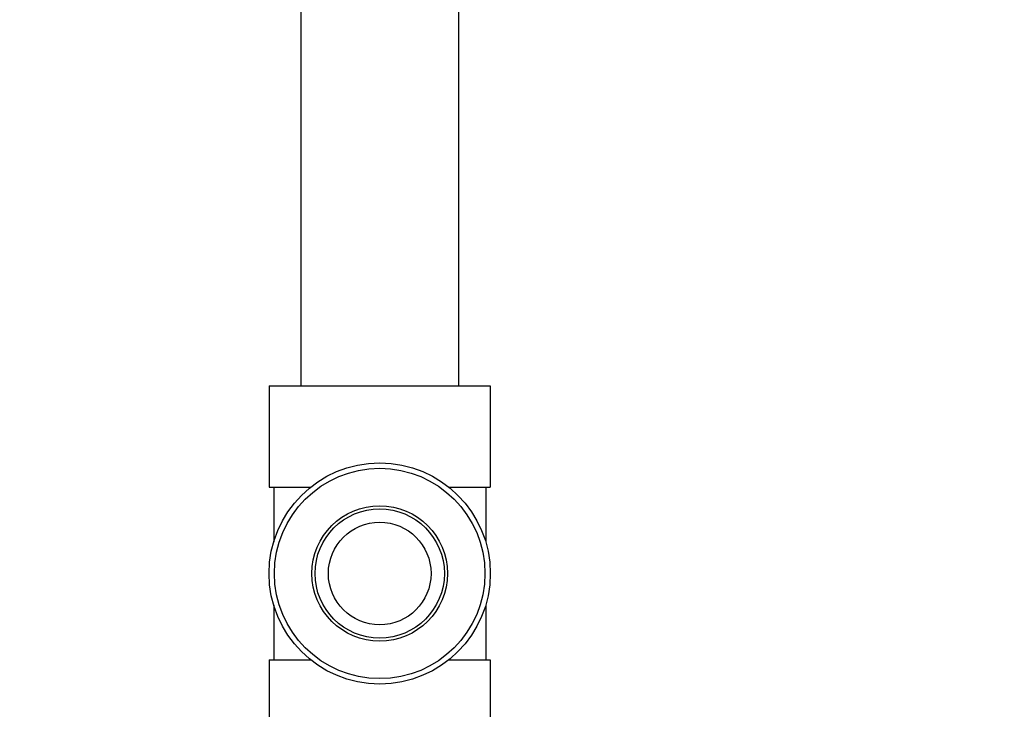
# Model space of a CAD drawing. Header units: inches. Extents: x 24 to 1128, y -69 to 748.
# Tile 29 of 256: x 120.07 to 125.31, y 219.44 to 223.11. Entities that reach past the tile are written whole.
import ezdxf

# ---------------------------------------------------------------- set-up
doc = ezdxf.new("R2010")
doc.units = ezdxf.units.IN
doc.header["$LTSCALE"] = 32
doc.header["$MEASUREMENT"] = 0
doc.layers.add('Dimension (ANSI)', color=7, linetype='Continuous', lineweight=25)
doc.layers.add('Visible (ANSI)', color=7, linetype='Continuous', lineweight=30)
doc.styles.add('Note Text (ANSI)', font='tahoma.ttf')
doc.dimstyles.new('SB Fraction-16 (ANSI)', dxfattribs={"dimscale": 32, "dimtxt": 0.125, "dimasz": 0.098425, "dimexe": 0.125, "dimexo": 0.0625, "dimgap": 0.031496, "dimtad": 0, "dimtih": 1, "dimtoh": 1, "dimdec": 4, "dimrnd": 1e-08, "dimzin": 0, "dimdsep": 46, "dimlunit": 5, "dimtxsty": 'Note Text (ANSI)', "dimcen": 0.09, "dimdle": 0.393701, "dimclrd": 256, "dimclre": 256, "dimclrt": 256, "dimadec": 0, "dimazin": 3, "dimtfac": 0.96, "dimtofl": 0, "dimtmove": 0, "dimatfit": 3, "dimfxl": 1, "dimfrac": 2, "dimtolj": 1, "dimtzin": 12, "dimlwd": -1, "dimlwe": -1, "dimarcsym": 0})

# ---------------------------------------------------------------- blocks, each defined once
blk = doc.blocks.new('*D15')
at = {"layer": 'Defpoints', "color": 0, "transparency": 16777216}
for p in [(157.2904, 468.9837), (65.9568, 162.272), (120.1654, 162.272)]:
    blk.add_point(p, dxfattribs=at)
at = {"layer": 'Dimension (ANSI)', "transparency": 16777216}
for p, q in [((155.2904, 468.9837), (61.9568, 468.9837)), ((65.9568, 465.8341), (65.9568, 331.6609)), ((65.9568, 165.4216), (65.9568, 324.5948)), ((118.1654, 162.272), (61.9568, 162.272))]:
    blk.add_line(p, q, dxfattribs=at)
for points in [[(65.4319, 465.8341), (66.4817, 465.8341), (65.9568, 468.9837)], [(65.4319, 165.4216), (66.4817, 165.4216), (65.9568, 162.272)]]:
    blk.add_solid(points, dxfattribs=at)
at = {"layer": 'Dimension (ANSI)', "transparency": 16777216, "insert": (53.754, 330.653), "char_height": 4, "attachment_point": 1, "style": 'Note Text (ANSI)'}
blk.add_mtext('\\A1;306 11/16', dxfattribs=at)

msp = doc.modelspace()

# ---------------------------------------------------------------- linework, layer by layer
at = {"layer": 'Visible (ANSI)'}
for p, q in [((121.56611, 223.5157), (121.56611, 221.1642)), ((122.40611, 223.5157), (122.40611, 221.1642)), ((121.39761, 221.1642), (122.57461, 221.1642)), ((121.39761, 221.1642), (121.39761, 220.6232)), ((122.57461, 221.1642), (122.57461, 220.6232)), ((121.39761, 220.6232), (121.6178, 220.6232)), ((121.42236, 220.6232), (121.42236, 220.33307)), ((122.35442, 220.6232), (122.57461, 220.6232)), ((122.54986, 220.6232), (122.54986, 220.33307)), ((121.42236, 219.99533), (121.42236, 219.7052)), ((122.54986, 219.99533), (122.54986, 219.7052)), ((121.39761, 219.7052), (121.6178, 219.7052)), ((121.39761, 219.7052), (121.39761, 219.1642)), ((122.35442, 219.7052), (122.57461, 219.7052)), ((122.57461, 219.7052), (122.57461, 219.1642))]:
    msp.add_line(p, q, dxfattribs=at)
for radius in [0.5885, 0.56, 0.36065, 0.34397, 0.273]:
    msp.add_circle((121.98611, 220.1642), radius, dxfattribs=at)

# ---------------------------------------------------------------- dimensions: what is measured, and where the dimension line sits
at = {"layer": 'Dimension (ANSI)'}
dim = msp.add_linear_dim(base=(65.95681, 162.27197), p1=(157.29037, 468.98367), p2=(120.16537, 162.27197), angle=270, dimstyle='SB Fraction-16 (ANSI)', override={"dimgap": 0.031496, "dimdec": 4, "dimtol": 0, "dimlim": 0, "dimtp": 0, "dimtm": 0, "dimtdec": 2, "dimatfit": 1}, dxfattribs=at)
dim.commit()
dim.dimension.update_dxf_attribs({"geometry": '*D15', "text_midpoint": (65.95681, 328.12782), "dimtype": 160})

doc.saveas('drawing.dxf')
